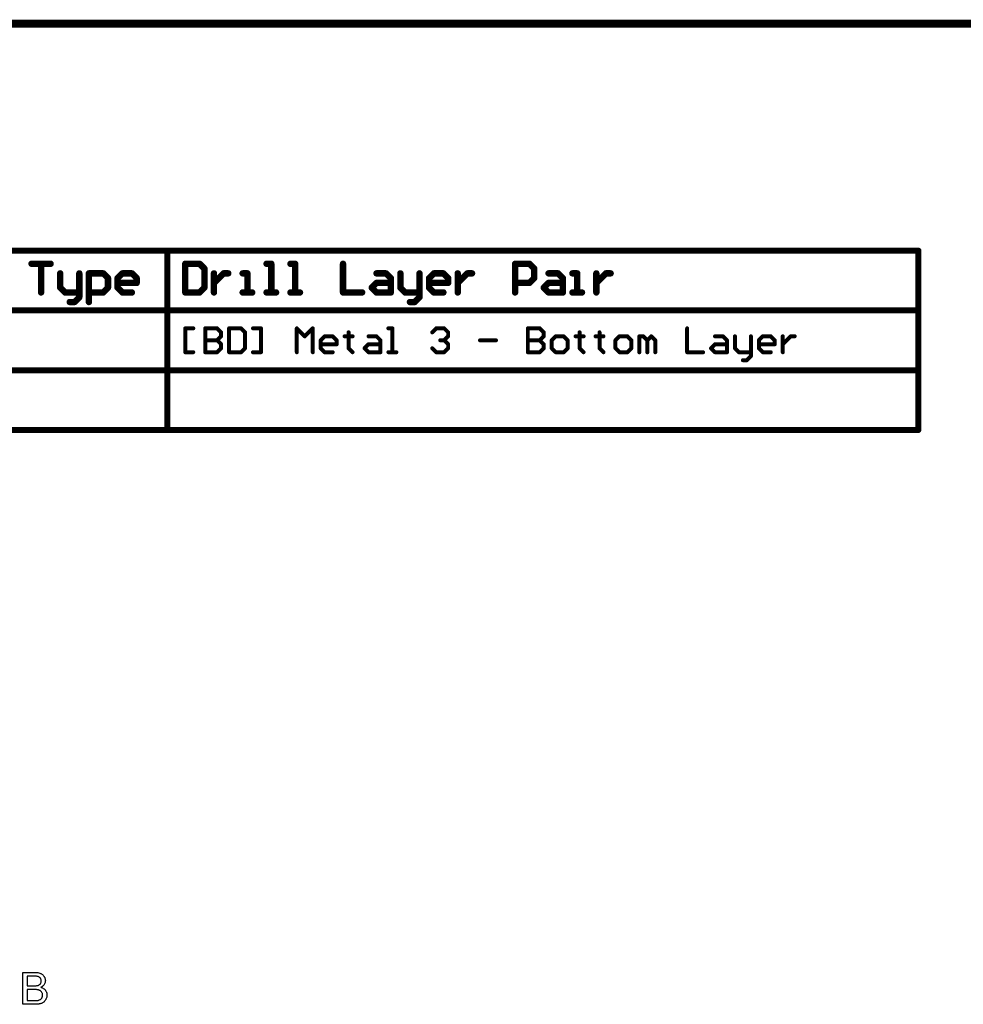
# Model space of a CAD drawing. Extents: x -1.5 to 9, y -3 to 5.
# Tile 220 of 256: x 1.9 to 4.3, y 2.6 to 5. Entities that reach past the tile are written whole.
import ezdxf

# ---------------------------------------------------------------- set-up
doc = ezdxf.new("R2010")
doc.units = 0
doc.layers.get('0').update_dxf_attribs({"linetype": 'CONTINUOUS'})
doc.layers.add('qfn16-30-34-a_drawing_4', color=1, linetype='CONTINUOUS')
doc.layers.add('qfn16-30-34-a_mechanical_19', color=1, linetype='CONTINUOUS')

# ---------------------------------------------------------------- blocks, each defined once
blk = doc.blocks.new('D55')
at = {"const_width": 0.005}
blk.add_lwpolyline([(-0.0025, 0, 1), (0.0025, 0, 1)], format="xyb", close=True, dxfattribs=at)
blk = doc.blocks.new('D67')
at = {"const_width": 0.0075}
blk.add_lwpolyline([(-0.00375, 0, 1), (0.00375, 0, 1)], format="xyb", close=True, dxfattribs=at)
blk = doc.blocks.new('D68')
at = {"const_width": 0.008}
blk.add_lwpolyline([(-0.004, 0, 1), (0.004, 0, 1)], format="xyb", close=True, dxfattribs=at)

msp = doc.modelspace()

# ---------------------------------------------------------------- linework, layer by layer
at = {"layer": 'qfn16-30-34-a_drawing_4', "color": 1}
for points, const_width in [([(-1.4925, 4.4575), (4.147178, 4.4575)], 0.015), ([(2.262178, 4.0075), (2.262178, 4.4575)], 0.015), ([(4.147178, 4.0075), (4.147178, 4.4575)], 0.015), ([(1.921263, 4.424477), (1.969248, 4.424477)], 0.016), ([(1.969248, 4.424477), (1.945255, 4.424477)], 0.016), ([(1.945255, 4.424477), (1.945255, 4.3525)], 0.016), ([(2.307178, 4.424477), (2.307178, 4.3525)], 0.016), ([(2.343166, 4.424477), (2.307178, 4.424477)], 0.016), ([(2.355162, 4.412481), (2.343166, 4.424477)], 0.016), ([(2.523108, 4.424477), (2.511112, 4.424477)], 0.016), ([(2.523108, 4.3525), (2.523108, 4.424477)], 0.016), ([(2.583088, 4.424477), (2.571092, 4.424477)], 0.016), ([(2.583088, 4.3525), (2.583088, 4.424477)], 0.016), ([(2.70305, 4.424477), (2.70305, 4.3525)], 0.016), ([(3.13491, 4.3525), (3.13491, 4.424477)], 0.016), ([(3.13491, 4.424477), (3.170898, 4.424477)], 0.016), ([(3.170898, 4.424477), (3.182894, 4.412481)], 0.016), ([(1.99324, 4.400484), (1.99324, 4.364496)], 0.016), ([(2.041224, 4.3525), (2.041224, 4.400484)], 0.016), ([(2.065217, 4.328508), (2.065217, 4.400484)], 0.016), ([(2.065217, 4.400484), (2.101205, 4.400484)], 0.016), ([(2.101205, 4.400484), (2.113201, 4.388488)], 0.016), ([(2.137193, 4.388488), (2.149189, 4.400484)], 0.016), ([(2.149189, 4.400484), (2.173182, 4.400484)], 0.016), ([(2.173182, 4.400484), (2.185178, 4.388488)], 0.016), ([(2.355162, 4.364496), (2.355162, 4.412481)], 0.016), ([(2.379155, 4.400484), (2.379155, 4.3525)], 0.016), ([(2.391151, 4.388488), (2.403147, 4.400484)], 0.016), ([(2.403147, 4.400484), (2.415143, 4.400484)], 0.016), ([(2.463127, 4.400484), (2.451131, 4.400484)], 0.016), ([(2.463127, 4.3525), (2.463127, 4.400484)], 0.016), ([(2.787023, 4.400484), (2.811015, 4.400484)], 0.016), ([(2.811015, 4.400484), (2.823011, 4.388488)], 0.016), ([(2.847003, 4.400484), (2.847003, 4.364496)], 0.016), ([(2.894988, 4.3525), (2.894988, 4.400484)], 0.016), ([(2.91898, 4.388488), (2.930976, 4.400484)], 0.016), ([(2.930976, 4.400484), (2.954968, 4.400484)], 0.016), ([(2.954968, 4.400484), (2.966964, 4.388488)], 0.016), ([(2.990956, 4.400484), (2.990956, 4.3525)], 0.016), ([(3.002953, 4.388488), (3.014949, 4.400484)], 0.016), ([(3.014949, 4.400484), (3.026945, 4.400484)], 0.016), ([(3.182894, 4.412481), (3.182894, 4.388488)], 0.016), ([(3.218883, 4.400484), (3.242875, 4.400484)], 0.016), ([(3.242875, 4.400484), (3.254871, 4.388488)], 0.016), ([(3.290859, 4.400484), (3.278863, 4.400484)], 0.016), ([(3.290859, 4.3525), (3.290859, 4.400484)], 0.016), ([(3.338844, 4.400484), (3.338844, 4.3525)], 0.016), ([(3.35084, 4.388488), (3.362836, 4.400484)], 0.016), ([(3.362836, 4.400484), (3.374832, 4.400484)], 0.016), ([(2.113201, 4.388488), (2.113201, 4.364496)], 0.016), ([(2.137193, 4.364496), (2.137193, 4.388488)], 0.016), ([(2.185178, 4.376492), (2.137193, 4.376492)], 0.016), ([(2.185178, 4.388488), (2.185178, 4.376492)], 0.016), ([(2.379155, 4.376492), (2.391151, 4.388488)], 0.016), ([(2.379155, 4.3525), (2.379155, 4.376492)], 0.016), ([(2.775026, 4.364496), (2.787023, 4.376492)], 0.016), ([(2.787023, 4.376492), (2.823011, 4.376492)], 0.016), ([(2.823011, 4.388488), (2.823011, 4.3525)], 0.016), ([(2.91898, 4.364496), (2.91898, 4.388488)], 0.016), ([(2.966964, 4.376492), (2.91898, 4.376492)], 0.016), ([(2.966964, 4.388488), (2.966964, 4.376492)], 0.016), ([(2.990956, 4.376492), (3.002953, 4.388488)], 0.016), ([(2.990956, 4.3525), (2.990956, 4.376492)], 0.016), ([(3.170898, 4.376492), (3.13491, 4.376492)], 0.016), ([(3.182894, 4.388488), (3.170898, 4.376492)], 0.016), ([(3.206887, 4.364496), (3.218883, 4.376492)], 0.016), ([(3.218883, 4.376492), (3.254871, 4.376492)], 0.016), ([(3.254871, 4.388488), (3.254871, 4.3525)], 0.016), ([(3.338844, 4.376492), (3.35084, 4.388488)], 0.016), ([(3.338844, 4.3525), (3.338844, 4.376492)], 0.016), ([(1.99324, 4.364496), (2.005236, 4.3525)], 0.016), ([(2.005236, 4.3525), (2.041224, 4.3525)], 0.016), ([(2.041224, 4.3525), (2.041224, 4.340504)], 0.016), ([(2.101205, 4.3525), (2.065217, 4.3525)], 0.016), ([(2.113201, 4.364496), (2.101205, 4.3525)], 0.016), ([(2.149189, 4.3525), (2.137193, 4.364496)], 0.016), ([(2.173182, 4.3525), (2.149189, 4.3525)], 0.016), ([(2.307178, 4.3525), (2.343166, 4.3525)], 0.016), ([(2.343166, 4.3525), (2.355162, 4.364496)], 0.016), ([(2.451131, 4.3525), (2.475123, 4.3525)], 0.016), ([(2.475123, 4.3525), (2.463127, 4.3525)], 0.016), ([(2.511112, 4.3525), (2.535104, 4.3525)], 0.016), ([(2.535104, 4.3525), (2.523108, 4.3525)], 0.016), ([(2.571092, 4.3525), (2.595085, 4.3525)], 0.016), ([(2.595085, 4.3525), (2.583088, 4.3525)], 0.016), ([(2.70305, 4.3525), (2.751034, 4.3525)], 0.016), ([(2.787023, 4.3525), (2.775026, 4.364496)], 0.016), ([(2.823011, 4.3525), (2.787023, 4.3525)], 0.016), ([(2.847003, 4.364496), (2.858999, 4.3525)], 0.016), ([(2.858999, 4.3525), (2.894988, 4.3525)], 0.016), ([(2.894988, 4.3525), (2.894988, 4.340504)], 0.016), ([(2.930976, 4.3525), (2.91898, 4.364496)], 0.016), ([(2.954968, 4.3525), (2.930976, 4.3525)], 0.016), ([(3.218883, 4.3525), (3.206887, 4.364496)], 0.016), ([(3.254871, 4.3525), (3.218883, 4.3525)], 0.016), ([(3.278863, 4.3525), (3.302856, 4.3525)], 0.016), ([(3.302856, 4.3525), (3.290859, 4.3525)], 0.016), ([(2.029228, 4.328508), (2.017232, 4.328508)], 0.016), ([(2.041224, 4.340504), (2.029228, 4.328508)], 0.016), ([(2.882992, 4.328508), (2.870995, 4.328508)], 0.016), ([(2.894988, 4.340504), (2.882992, 4.328508)], 0.016), ([(-1.4925, 4.3075), (4.147178, 4.3075)], 0.015), ([(2.307178, 4.2025), (2.307178, 4.262481)], 0.01), ([(2.307178, 4.262481), (2.327171, 4.262481)], 0.01), ([(2.357162, 4.262481), (2.357162, 4.2025)], 0.01), ([(2.387152, 4.262481), (2.357162, 4.262481)], 0.01), ([(2.397149, 4.252484), (2.387152, 4.262481)], 0.01), ([(2.397149, 4.242487), (2.397149, 4.252484)], 0.01), ([(2.417142, 4.262481), (2.417142, 4.2025)], 0.01), ([(2.447133, 4.262481), (2.417142, 4.262481)], 0.01), ([(2.457129, 4.252484), (2.447133, 4.262481)], 0.01), ([(2.457129, 4.212497), (2.457129, 4.252484)], 0.01), ([(2.497116, 4.262481), (2.477123, 4.262481)], 0.01), ([(2.497116, 4.2025), (2.497116, 4.262481)], 0.01), ([(2.587087, 4.2025), (2.587087, 4.262481)], 0.01), ([(2.587087, 4.262481), (2.607081, 4.242487)], 0.01), ([(2.607081, 4.242487), (2.627074, 4.262481)], 0.01), ([(2.627074, 4.262481), (2.627074, 4.2025)], 0.01), ([(2.717045, 4.252484), (2.717045, 4.242487)], 0.01), ([(2.82701, 4.262481), (2.817013, 4.262481)], 0.01), ([(2.82701, 4.2025), (2.82701, 4.262481)], 0.01), ([(2.926977, 4.252484), (2.936974, 4.262481)], 0.01), ([(2.936974, 4.262481), (2.956968, 4.262481)], 0.01), ([(2.956968, 4.262481), (2.966964, 4.252484)], 0.01), ([(2.966964, 4.252484), (2.966964, 4.242487)], 0.01), ([(3.1669, 4.262481), (3.1669, 4.2025)], 0.01), ([(3.19689, 4.262481), (3.1669, 4.262481)], 0.01), ([(3.206887, 4.252484), (3.19689, 4.262481)], 0.01), ([(3.206887, 4.242487), (3.206887, 4.252484)], 0.01), ([(3.296858, 4.252484), (3.296858, 4.242487)], 0.01), ([(3.346841, 4.252484), (3.346841, 4.242487)], 0.01), ([(3.56677, 4.262481), (3.56677, 4.2025)], 0.01), ([(2.387152, 4.23249), (2.357162, 4.23249)], 0.01), ([(2.357162, 4.23249), (2.387152, 4.23249)], 0.01), ([(2.387152, 4.23249), (2.397149, 4.242487)], 0.01), ([(2.397149, 4.222493), (2.387152, 4.23249)], 0.01), ([(2.397149, 4.212497), (2.397149, 4.222493)], 0.01), ([(2.647068, 4.23249), (2.657065, 4.242487)], 0.01), ([(2.647068, 4.212497), (2.647068, 4.23249)], 0.01), ([(2.687055, 4.222493), (2.647068, 4.222493)], 0.01), ([(2.657065, 4.242487), (2.677058, 4.242487)], 0.01), ([(2.677058, 4.242487), (2.687055, 4.23249)], 0.01), ([(2.687055, 4.23249), (2.687055, 4.222493)], 0.01), ([(2.717045, 4.242487), (2.707048, 4.242487)], 0.01), ([(2.707048, 4.242487), (2.727042, 4.242487)], 0.01), ([(2.727042, 4.242487), (2.717045, 4.242487)], 0.01), ([(2.717045, 4.242487), (2.717045, 4.212497)], 0.01), ([(2.757032, 4.212497), (2.767029, 4.222493)], 0.01), ([(2.767029, 4.242487), (2.787023, 4.242487)], 0.01), ([(2.767029, 4.222493), (2.797019, 4.222493)], 0.01), ([(2.787023, 4.242487), (2.797019, 4.23249)], 0.01), ([(2.797019, 4.23249), (2.797019, 4.2025)], 0.01), ([(2.956968, 4.23249), (2.946971, 4.23249)], 0.01), ([(2.946971, 4.23249), (2.956968, 4.23249)], 0.01), ([(2.966964, 4.242487), (2.956968, 4.23249)], 0.01), ([(2.956968, 4.23249), (2.966964, 4.222493)], 0.01), ([(2.966964, 4.222493), (2.966964, 4.212497)], 0.01), ([(3.046938, 4.23249), (3.086925, 4.23249)], 0.01), ([(3.19689, 4.23249), (3.1669, 4.23249)], 0.01), ([(3.1669, 4.23249), (3.19689, 4.23249)], 0.01), ([(3.19689, 4.23249), (3.206887, 4.242487)], 0.01), ([(3.206887, 4.222493), (3.19689, 4.23249)], 0.01), ([(3.206887, 4.212497), (3.206887, 4.222493)], 0.01), ([(3.236877, 4.242487), (3.22688, 4.23249)], 0.01), ([(3.22688, 4.23249), (3.22688, 4.212497)], 0.01), ([(3.25687, 4.242487), (3.236877, 4.242487)], 0.01), ([(3.266867, 4.23249), (3.25687, 4.242487)], 0.01), ([(3.266867, 4.212497), (3.266867, 4.23249)], 0.01), ([(3.296858, 4.242487), (3.286861, 4.242487)], 0.01), ([(3.286861, 4.242487), (3.306854, 4.242487)], 0.01), ([(3.306854, 4.242487), (3.296858, 4.242487)], 0.01), ([(3.296858, 4.242487), (3.296858, 4.212497)], 0.01), ([(3.346841, 4.242487), (3.336845, 4.242487)], 0.01), ([(3.336845, 4.242487), (3.356838, 4.242487)], 0.01), ([(3.356838, 4.242487), (3.346841, 4.242487)], 0.01), ([(3.346841, 4.242487), (3.346841, 4.212497)], 0.01), ([(3.396825, 4.242487), (3.386828, 4.23249)], 0.01), ([(3.386828, 4.23249), (3.386828, 4.212497)], 0.01), ([(3.416819, 4.242487), (3.396825, 4.242487)], 0.01), ([(3.426816, 4.23249), (3.416819, 4.242487)], 0.01), ([(3.426816, 4.212497), (3.426816, 4.23249)], 0.01), ([(3.446809, 4.2025), (3.446809, 4.242487)], 0.01), ([(3.446809, 4.242487), (3.456806, 4.242487)], 0.01), ([(3.456806, 4.242487), (3.466802, 4.23249)], 0.01), ([(3.466802, 4.23249), (3.476799, 4.242487)], 0.01), ([(3.466802, 4.23249), (3.466802, 4.2025)], 0.01), ([(3.466802, 4.2025), (3.466802, 4.23249)], 0.01), ([(3.476799, 4.242487), (3.486796, 4.23249)], 0.01), ([(3.486796, 4.23249), (3.486796, 4.2025)], 0.01), ([(3.626751, 4.212497), (3.636748, 4.222493)], 0.01), ([(3.636748, 4.242487), (3.656741, 4.242487)], 0.01), ([(3.636748, 4.222493), (3.666738, 4.222493)], 0.01), ([(3.656741, 4.242487), (3.666738, 4.23249)], 0.01), ([(3.666738, 4.23249), (3.666738, 4.2025)], 0.01), ([(3.686731, 4.242487), (3.686731, 4.212497)], 0.01), ([(3.726718, 4.2025), (3.726718, 4.242487)], 0.01), ([(3.746712, 4.23249), (3.756709, 4.242487)], 0.01), ([(3.746712, 4.212497), (3.746712, 4.23249)], 0.01), ([(3.786699, 4.222493), (3.746712, 4.222493)], 0.01), ([(3.756709, 4.242487), (3.776702, 4.242487)], 0.01), ([(3.776702, 4.242487), (3.786699, 4.23249)], 0.01), ([(3.786699, 4.23249), (3.786699, 4.222493)], 0.01), ([(3.806693, 4.242487), (3.806693, 4.2025)], 0.01), ([(3.806693, 4.222493), (3.816689, 4.23249)], 0.01), ([(3.806693, 4.2025), (3.806693, 4.222493)], 0.01), ([(3.816689, 4.23249), (3.826686, 4.242487)], 0.01), ([(3.826686, 4.242487), (3.836683, 4.242487)], 0.01), ([(2.327171, 4.2025), (2.307178, 4.2025)], 0.01), ([(2.357162, 4.2025), (2.387152, 4.2025)], 0.01), ([(2.387152, 4.2025), (2.397149, 4.212497)], 0.01), ([(2.417142, 4.2025), (2.447133, 4.2025)], 0.01), ([(2.447133, 4.2025), (2.457129, 4.212497)], 0.01), ([(2.477123, 4.2025), (2.497116, 4.2025)], 0.01), ([(2.657065, 4.2025), (2.647068, 4.212497)], 0.01), ([(2.677058, 4.2025), (2.657065, 4.2025)], 0.01), ([(2.717045, 4.212497), (2.727042, 4.2025)], 0.01), ([(2.767029, 4.2025), (2.757032, 4.212497)], 0.01), ([(2.797019, 4.2025), (2.767029, 4.2025)], 0.01), ([(2.817013, 4.2025), (2.837006, 4.2025)], 0.01), ([(2.837006, 4.2025), (2.82701, 4.2025)], 0.01), ([(2.936974, 4.2025), (2.926977, 4.212497)], 0.01), ([(2.956968, 4.2025), (2.936974, 4.2025)], 0.01), ([(2.966964, 4.212497), (2.956968, 4.2025)], 0.01), ([(3.1669, 4.2025), (3.19689, 4.2025)], 0.01), ([(3.19689, 4.2025), (3.206887, 4.212497)], 0.01), ([(3.22688, 4.212497), (3.236877, 4.2025)], 0.01), ([(3.236877, 4.2025), (3.25687, 4.2025)], 0.01), ([(3.25687, 4.2025), (3.266867, 4.212497)], 0.01), ([(3.296858, 4.212497), (3.306854, 4.2025)], 0.01), ([(3.346841, 4.212497), (3.356838, 4.2025)], 0.01), ([(3.386828, 4.212497), (3.396825, 4.2025)], 0.01), ([(3.396825, 4.2025), (3.416819, 4.2025)], 0.01), ([(3.416819, 4.2025), (3.426816, 4.212497)], 0.01), ([(3.56677, 4.2025), (3.606757, 4.2025)], 0.01), ([(3.636748, 4.2025), (3.626751, 4.212497)], 0.01), ([(3.666738, 4.2025), (3.636748, 4.2025)], 0.01), ([(3.686731, 4.212497), (3.696728, 4.2025)], 0.01), ([(3.696728, 4.2025), (3.726718, 4.2025)], 0.01), ([(3.726718, 4.2025), (3.726718, 4.192503)], 0.01), ([(3.756709, 4.2025), (3.746712, 4.212497)], 0.01), ([(3.776702, 4.2025), (3.756709, 4.2025)], 0.01), ([(3.716722, 4.182507), (3.706725, 4.182507)], 0.01), ([(3.726718, 4.192503), (3.716722, 4.182507)], 0.01), ([(-1.4925, 4.1575), (4.147178, 4.1575)], 0.015), ([(-1.4925, 4.0075), (4.147178, 4.0075)], 0.015)]:
    msp.add_lwpolyline(points, dxfattribs=dict(at, const_width=const_width))
at = {"layer": 'qfn16-30-34-a_mechanical_19', "color": 1, "const_width": 0.02}
msp.add_lwpolyline([(-0.8, 5.027), (6.5, 5.027)], dxfattribs=at)
at = {"layer": 'qfn16-30-34-a_mechanical_19', "color": 1}
for points in [[(1.931724, 2.646196), (1.932649, 2.646196), (1.934732, 2.645965), (1.937046, 2.645733), (1.939476, 2.645271), (1.941905, 2.644692), (1.944104, 2.643882), (1.944219, 2.643882), (1.944335, 2.643767), (1.945029, 2.643419), (1.946071, 2.642841), (1.947228, 2.642031), (1.948616, 2.64099), (1.95012, 2.639717), (1.951508, 2.638097), (1.952781, 2.636362), (1.952897, 2.63613), (1.953244, 2.635436), (1.953822, 2.63451), (1.954401, 2.633122), (1.954979, 2.631502), (1.955558, 2.629767), (1.955905, 2.6278), (1.956021, 2.625833), (1.956021, 2.625602), (1.956021, 2.625023), (1.955905, 2.623982), (1.955674, 2.622709), (1.955327, 2.621205), (1.954748, 2.619585), (1.954054, 2.617965), (1.953128, 2.61623), (1.953013, 2.615999), (1.952666, 2.615536), (1.951971, 2.61461), (1.951046, 2.613684), (1.949889, 2.612528), (1.9485, 2.611255), (1.946765, 2.610098), (1.944798, 2.608941), (1.944914, 2.608941), (1.945145, 2.608825), (1.945492, 2.608709), (1.945955, 2.608478), (1.947343, 2.608015), (1.948963, 2.607205), (1.950699, 2.606164), (1.952666, 2.604891), (1.954401, 2.603387), (1.956021, 2.601536), (1.956137, 2.601305), (1.956599, 2.60061), (1.957293, 2.599569), (1.957988, 2.598181), (1.958682, 2.596329), (1.959376, 2.594363), (1.959839, 2.592049), (1.959955, 2.589503), (1.959955, 2.589387), (1.959955, 2.589272), (1.959955, 2.588578), (1.959839, 2.587421), (1.959608, 2.586032), (1.959376, 2.584412), (1.958913, 2.582677), (1.958335, 2.580826), (1.957525, 2.578974), (1.957409, 2.578743), (1.957062, 2.578165), (1.956599, 2.577355), (1.955905, 2.576198), (1.954979, 2.575041), (1.954054, 2.573768), (1.952897, 2.572495), (1.951624, 2.571454), (1.951508, 2.571338), (1.951046, 2.570991), (1.950236, 2.570528), (1.949195, 2.570066), (1.947922, 2.569371), (1.946418, 2.568677), (1.944798, 2.568099), (1.942831, 2.56752), (1.9426, 2.56752), (1.941905, 2.567289), (1.940748, 2.567173), (1.939244, 2.566942), (1.937393, 2.56671), (1.935195, 2.566479), (1.932765, 2.566363), (1.929988, 2.566247), (1.899444, 2.566247), (1.899444, 2.646312), (1.930914, 2.646312), (1.931724, 2.646196)], [(1.929063, 2.636825), (1.910088, 2.636824), (1.910088, 2.612759), (1.929757, 2.612759), (1.931261, 2.612875), (1.932881, 2.61299), (1.934501, 2.613106), (1.93612, 2.613337), (1.937393, 2.613569), (1.937624, 2.613684), (1.938087, 2.6138), (1.938782, 2.614147), (1.939707, 2.61461), (1.940633, 2.615073), (1.941674, 2.615767), (1.942715, 2.616693), (1.943525, 2.617618), (1.943641, 2.617734), (1.943872, 2.618081), (1.944219, 2.618775), (1.944566, 2.619585), (1.944914, 2.620511), (1.945261, 2.621668), (1.945492, 2.623056), (1.945608, 2.62456), (1.945608, 2.624792), (1.945608, 2.625255), (1.945492, 2.625949), (1.945376, 2.626874), (1.945145, 2.628031), (1.944798, 2.629188), (1.944335, 2.630345), (1.943641, 2.631502), (1.943525, 2.631618), (1.943294, 2.631965), (1.942831, 2.632544), (1.942253, 2.633122), (1.941443, 2.633816), (1.940517, 2.63451), (1.93936, 2.635205), (1.938087, 2.635668), (1.937972, 2.635668), (1.937393, 2.635899), (1.936583, 2.636015), (1.935311, 2.636246), (1.933575, 2.636477), (1.931608, 2.636593), (1.929063, 2.636825)], [(1.931145, 2.603271), (1.910088, 2.603271), (1.910088, 2.575735), (1.932881, 2.575735), (1.935311, 2.575851), (1.936352, 2.575966), (1.937277, 2.576082), (1.937393, 2.576082), (1.937856, 2.576198), (1.93855, 2.576313), (1.93936, 2.576545), (1.941327, 2.577239), (1.943294, 2.578165), (1.943409, 2.57828), (1.943757, 2.578512), (1.944219, 2.578859), (1.944798, 2.579322), (1.945376, 2.580016), (1.946186, 2.58071), (1.946765, 2.581636), (1.947459, 2.582677), (1.947575, 2.582793), (1.94769, 2.58314), (1.947922, 2.583834), (1.948269, 2.584644), (1.948616, 2.585569), (1.948847, 2.586726), (1.948963, 2.588115), (1.949079, 2.589503), (1.949079, 2.589735), (1.949079, 2.590197), (1.948963, 2.591123), (1.948732, 2.592164), (1.9485, 2.593321), (1.948037, 2.594594), (1.947459, 2.595867), (1.946649, 2.597139), (1.946533, 2.597255), (1.946186, 2.597718), (1.945724, 2.598296), (1.945029, 2.598991), (1.944104, 2.5998), (1.942947, 2.60061), (1.941674, 2.601305), (1.94017, 2.601883), (1.939938, 2.601999), (1.939476, 2.602115), (1.938434, 2.602346), (1.937162, 2.602577), (1.935542, 2.602809), (1.933575, 2.60304), (1.931145, 2.603271)]]:
    msp.add_lwpolyline(points, dxfattribs=at)

# ---------------------------------------------------------------- block references
at = {"layer": 'qfn16-30-34-a_drawing_4'}
for name, p in [('D67', (2.262178, 4.4575)), ('D67', (4.147178, 4.4575)), ('D67', (4.147178, 4.4575)), ('D68', (1.921263, 4.424477)), ('D68', (1.945255, 4.424477)), ('D68', (1.969248, 4.424477)), ('D68', (2.307178, 4.424477)), ('D68', (2.307178, 4.424477)), ('D68', (2.343166, 4.424477)), ('D68', (2.511112, 4.424477)), ('D68', (2.523108, 4.424477)), ('D68', (2.571092, 4.424477)), ('D68', (2.583088, 4.424477)), ('D68', (2.70305, 4.424477)), ('D68', (3.13491, 4.424477)), ('D68', (3.170898, 4.424477)), ('D68', (1.99324, 4.400484)), ('D68', (2.041224, 4.400484)), ('D68', (2.065217, 4.400484)), ('D68', (2.101205, 4.400484)), ('D68', (2.149189, 4.400484)), ('D68', (2.173182, 4.400484)), ('D68', (2.355162, 4.412481)), ('D68', (2.379155, 4.400484)), ('D68', (2.403147, 4.400484)), ('D68', (2.415143, 4.400484)), ('D68', (2.451131, 4.400484)), ('D68', (2.463127, 4.400484)), ('D68', (2.787023, 4.400484)), ('D68', (2.811015, 4.400484)), ('D68', (2.847003, 4.400484)), ('D68', (2.894988, 4.400484)), ('D68', (2.930976, 4.400484)), ('D68', (2.954968, 4.400484)), ('D68', (2.990956, 4.400484)), ('D68', (3.014949, 4.400484)), ('D68', (3.026945, 4.400484)), ('D68', (3.182894, 4.412481)), ('D68', (3.218883, 4.400484)), ('D68', (3.242875, 4.400484)), ('D68', (3.278863, 4.400484)), ('D68', (3.290859, 4.400484)), ('D68', (3.338844, 4.400484)), ('D68', (3.362836, 4.400484)), ('D68', (3.374832, 4.400484)), ('D68', (2.113201, 4.388488)), ('D68', (2.137193, 4.388488)), ('D68', (2.137193, 4.376492)), ('D68', (2.185178, 4.388488)), ('D68', (2.185178, 4.376492)), ('D68', (2.379155, 4.376492)), ('D68', (2.391151, 4.388488)), ('D68', (2.787023, 4.376492)), ('D68', (2.823011, 4.388488)), ('D68', (2.823011, 4.376492)), ('D68', (2.91898, 4.388488)), ('D68', (2.91898, 4.376492)), ('D68', (2.966964, 4.388488)), ('D68', (2.966964, 4.376492)), ('D68', (2.990956, 4.376492)), ('D68', (3.002953, 4.388488)), ('D68', (3.13491, 4.376492)), ('D68', (3.170898, 4.376492)), ('D68', (3.182894, 4.388488)), ('D68', (3.218883, 4.376492)), ('D68', (3.254871, 4.388488)), ('D68', (3.254871, 4.376492)), ('D68', (3.338844, 4.376492)), ('D68', (3.35084, 4.388488)), ('D68', (1.945255, 4.3525)), ('D68', (1.99324, 4.364496)), ('D68', (2.005236, 4.3525)), ('D68', (2.041224, 4.3525)), ('D68', (2.041224, 4.3525)), ('D68', (2.065217, 4.3525)), ('D68', (2.101205, 4.3525)), ('D68', (2.113201, 4.364496)), ('D68', (2.137193, 4.364496)), ('D68', (2.149189, 4.3525)), ('D68', (2.173182, 4.3525)), ('D68', (2.307178, 4.3525)), ('D68', (2.343166, 4.3525)), ('D68', (2.355162, 4.364496)), ('D68', (2.379155, 4.3525)), ('D68', (2.451131, 4.3525)), ('D68', (2.463127, 4.3525)), ('D68', (2.475123, 4.3525)), ('D68', (2.511112, 4.3525)), ('D68', (2.523108, 4.3525)), ('D68', (2.535104, 4.3525)), ('D68', (2.571092, 4.3525)), ('D68', (2.583088, 4.3525)), ('D68', (2.595085, 4.3525)), ('D68', (2.70305, 4.3525)), ('D68', (2.751034, 4.3525)), ('D68', (2.775026, 4.364496)), ('D68', (2.787023, 4.3525)), ('D68', (2.823011, 4.3525)), ('D68', (2.847003, 4.364496)), ('D68', (2.858999, 4.3525)), ('D68', (2.894988, 4.3525)), ('D68', (2.894988, 4.3525)), ('D68', (2.91898, 4.364496)), ('D68', (2.930976, 4.3525)), ('D68', (2.954968, 4.3525)), ('D68', (2.990956, 4.3525)), ('D68', (3.13491, 4.3525)), ('D68', (3.206887, 4.364496)), ('D68', (3.218883, 4.3525)), ('D68', (3.254871, 4.3525)), ('D68', (3.278863, 4.3525)), ('D68', (3.290859, 4.3525)), ('D68', (3.302856, 4.3525)), ('D68', (3.338844, 4.3525)), ('D68', (2.017232, 4.328508)), ('D68', (2.029228, 4.328508)), ('D68', (2.041224, 4.340504)), ('D68', (2.065217, 4.328508)), ('D68', (2.870995, 4.328508)), ('D68', (2.882992, 4.328508)), ('D68', (2.894988, 4.340504)), ('D67', (4.147178, 4.3075)), ('D55', (2.307178, 4.262481)), ('D55', (2.327171, 4.262481)), ('D55', (2.357162, 4.262481)), ('D55', (2.357162, 4.262481)), ('D55', (2.387152, 4.262481)), ('D55', (2.397149, 4.252484)), ('D55', (2.417142, 4.262481)), ('D55', (2.417142, 4.262481)), ('D55', (2.447133, 4.262481)), ('D55', (2.457129, 4.252484)), ('D55', (2.477123, 4.262481)), ('D55', (2.497116, 4.262481)), ('D55', (2.587087, 4.262481)), ('D55', (2.627074, 4.262481)), ('D55', (2.717045, 4.252484)), ('D55', (2.817013, 4.262481)), ('D55', (2.82701, 4.262481)), ('D55', (2.926977, 4.252484)), ('D55', (2.936974, 4.262481)), ('D55', (2.956968, 4.262481)), ('D55', (2.966964, 4.252484)), ('D55', (3.1669, 4.262481)), ('D55', (3.1669, 4.262481)), ('D55', (3.19689, 4.262481)), ('D55', (3.206887, 4.252484)), ('D55', (3.296858, 4.252484)), ('D55', (3.346841, 4.252484)), ('D55', (3.56677, 4.262481)), ('D55', (2.357162, 4.23249)), ('D55', (2.387152, 4.23249)), ('D55', (2.387152, 4.23249)), ('D55', (2.397149, 4.242487)), ('D55', (2.397149, 4.222493)), ('D55', (2.607081, 4.242487)), ('D55', (2.647068, 4.23249)), ('D55', (2.647068, 4.222493)), ('D55', (2.657065, 4.242487)), ('D55', (2.677058, 4.242487)), ('D55', (2.687055, 4.23249)), ('D55', (2.687055, 4.222493)), ('D55', (2.707048, 4.242487)), ('D55', (2.717045, 4.242487)), ('D55', (2.717045, 4.242487)), ('D55', (2.727042, 4.242487)), ('D55', (2.767029, 4.242487)), ('D55', (2.767029, 4.222493)), ('D55', (2.787023, 4.242487)), ('D55', (2.797019, 4.23249)), ('D55', (2.797019, 4.222493)), ('D55', (2.946971, 4.23249)), ('D55', (2.956968, 4.23249)), ('D55', (2.956968, 4.23249)), ('D55', (2.966964, 4.242487)), ('D55', (2.966964, 4.222493)), ('D55', (3.046938, 4.23249)), ('D55', (3.086925, 4.23249)), ('D55', (3.1669, 4.23249)), ('D55', (3.19689, 4.23249)), ('D55', (3.19689, 4.23249)), ('D55', (3.206887, 4.242487)), ('D55', (3.206887, 4.222493)), ('D55', (3.22688, 4.23249)), ('D55', (3.236877, 4.242487)), ('D55', (3.25687, 4.242487)), ('D55', (3.266867, 4.23249)), ('D55', (3.286861, 4.242487)), ('D55', (3.296858, 4.242487)), ('D55', (3.296858, 4.242487)), ('D55', (3.306854, 4.242487)), ('D55', (3.336845, 4.242487)), ('D55', (3.346841, 4.242487)), ('D55', (3.346841, 4.242487)), ('D55', (3.356838, 4.242487)), ('D55', (3.386828, 4.23249)), ('D55', (3.396825, 4.242487)), ('D55', (3.416819, 4.242487)), ('D55', (3.426816, 4.23249)), ('D55', (3.446809, 4.242487)), ('D55', (3.456806, 4.242487)), ('D55', (3.466802, 4.23249)), ('D55', (3.466802, 4.23249)), ('D55', (3.476799, 4.242487)), ('D55', (3.486796, 4.23249)), ('D55', (3.636748, 4.242487)), ('D55', (3.636748, 4.222493)), ('D55', (3.656741, 4.242487)), ('D55', (3.666738, 4.23249)), ('D55', (3.666738, 4.222493)), ('D55', (3.686731, 4.242487)), ('D55', (3.726718, 4.242487)), ('D55', (3.746712, 4.23249)), ('D55', (3.746712, 4.222493)), ('D55', (3.756709, 4.242487)), ('D55', (3.776702, 4.242487)), ('D55', (3.786699, 4.23249)), ('D55', (3.786699, 4.222493)), ('D55', (3.806693, 4.242487)), ('D55', (3.806693, 4.222493)), ('D55', (3.816689, 4.23249)), ('D55', (3.826686, 4.242487)), ('D55', (3.836683, 4.242487)), ('D55', (2.307178, 4.2025)), ('D55', (2.327171, 4.2025)), ('D55', (2.357162, 4.2025)), ('D55', (2.387152, 4.2025)), ('D55', (2.397149, 4.212497)), ('D55', (2.417142, 4.2025)), ('D55', (2.447133, 4.2025)), ('D55', (2.457129, 4.212497)), ('D55', (2.477123, 4.2025)), ('D55', (2.497116, 4.2025)), ('D55', (2.587087, 4.2025)), ('D55', (2.627074, 4.2025)), ('D55', (2.647068, 4.212497)), ('D55', (2.657065, 4.2025)), ('D55', (2.677058, 4.2025)), ('D55', (2.717045, 4.212497)), ('D55', (2.727042, 4.2025)), ('D55', (2.757032, 4.212497)), ('D55', (2.767029, 4.2025)), ('D55', (2.797019, 4.2025)), ('D55', (2.817013, 4.2025)), ('D55', (2.82701, 4.2025)), ('D55', (2.837006, 4.2025)), ('D55', (2.926977, 4.212497)), ('D55', (2.936974, 4.2025)), ('D55', (2.956968, 4.2025)), ('D55', (2.966964, 4.212497)), ('D55', (3.1669, 4.2025)), ('D55', (3.19689, 4.2025)), ('D55', (3.206887, 4.212497)), ('D55', (3.22688, 4.212497)), ('D55', (3.236877, 4.2025)), ('D55', (3.236877, 4.2025)), ('D55', (3.25687, 4.2025)), ('D55', (3.266867, 4.212497)), ('D55', (3.296858, 4.212497)), ('D55', (3.306854, 4.2025)), ('D55', (3.346841, 4.212497)), ('D55', (3.356838, 4.2025)), ('D55', (3.386828, 4.212497)), ('D55', (3.396825, 4.2025)), ('D55', (3.396825, 4.2025)), ('D55', (3.416819, 4.2025)), ('D55', (3.426816, 4.212497)), ('D55', (3.446809, 4.2025)), ('D55', (3.466802, 4.2025)), ('D55', (3.486796, 4.2025)), ('D55', (3.56677, 4.2025)), ('D55', (3.606757, 4.2025)), ('D55', (3.626751, 4.212497)), ('D55', (3.636748, 4.2025)), ('D55', (3.666738, 4.2025)), ('D55', (3.686731, 4.212497)), ('D55', (3.696728, 4.2025)), ('D55', (3.726718, 4.2025)), ('D55', (3.726718, 4.2025)), ('D55', (3.746712, 4.212497)), ('D55', (3.756709, 4.2025)), ('D55', (3.776702, 4.2025)), ('D55', (3.806693, 4.2025)), ('D55', (3.706725, 4.182507)), ('D55', (3.716722, 4.182507)), ('D55', (3.726718, 4.192503)), ('D67', (4.147178, 4.1575)), ('D67', (2.262178, 4.0075)), ('D67', (4.147178, 4.0075))]:
    msp.add_blockref(name, p, dxfattribs=at)

doc.saveas('drawing.dxf')
